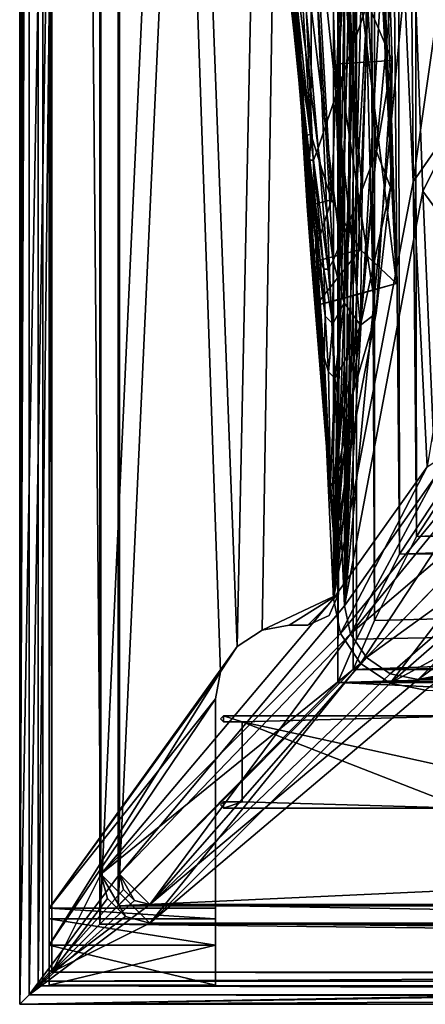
# Model space of a CAD drawing. Header units: metres. Extents: x -904 to 0, y -908 to 0.
# Tile 1 of 161: x -904 to -838, y -904 to -744. Entities that reach past the tile are written whole.
import ezdxf

# ---------------------------------------------------------------- set-up
doc = ezdxf.new("R2010")
doc.units = ezdxf.units.M

msp = doc.modelspace()

# ---------------------------------------------------------------- linework, layer by layer
at = {"layer": 'None0'}
for points in [[(-899.187134, -888.390259, 163.059692), (-899.187134, -888.390259, 168.059692), (-899.186829, -43.411888, 163.059692)], [(-899.187134, -888.390259, 168.059692), (-899.187134, -890.147583, 172.302338), (-899.186829, -43.411888, 163.059692)], [(-899.186829, -43.411888, 163.059692), (-899.187134, -890.147583, 172.302338), (-899.187134, -894.390259, 2063.059814)], [(-899.187134, -894.390259, 2063.059814), (-899.186829, -43.411888, 2063.059814), (-899.186829, -43.411888, 163.059692)], [(-899.187134, -894.390259, 2063.059814), (-871.344543, -849.975159, 2063.059814), (-899.186829, -43.411888, 2063.059814)], [(-899.186829, -43.411888, 163.059692), (-868.672241, -845.906982, 163.059692), (-899.187134, -888.390259, 163.059692)], [(-871.344543, -849.975159, 2063.059814), (-868.672241, -845.906982, 2063.059814), (-899.186829, -43.411888, 2063.059814)], [(-899.186829, -43.411888, 2063.059814), (-868.672241, -845.906982, 2063.059814), (-852.187439, -64.538887, 2063.059814)], [(-899.186829, -43.411888, 163.059692), (-852.187439, -64.538887, 163.059692), (-868.672241, -845.906982, 163.059692)], [(-868.672241, -845.906982, 2063.059814), (-864.603943, -843.234802, 2063.059814), (-852.187439, -64.538887, 2063.059814)], [(-852.187439, -64.538887, 163.059692), (-864.603943, -843.234802, 163.059692), (-868.672241, -845.906982, 163.059692)], [(-852.187439, -64.538887, 2063.059814), (-864.603943, -843.234802, 2063.059814), (-852.187439, -837.392517, 2063.059814)], [(-852.187439, -64.538887, 163.059692), (-852.187439, -837.392517, 163.059692), (-864.603943, -843.234802, 163.059692)], [(-852.187439, -64.538887, 163.059692), (-852.187012, -492.919098, 182.75032), (-852.187439, -837.392517, 163.059692)], [(-852.187439, -837.392517, 2063.059814), (-852.187439, -426.39035, 2043.010376), (-852.187439, -64.538887, 2063.059814)], [(-852.187439, -517.511047, 2042.942139), (-852.187439, -426.39035, 2043.010376), (-852.187439, -837.392517, 2063.059814)], [(-852.187012, -492.919098, 182.75032), (-852.187012, -579.403931, 185.593887), (-852.187439, -837.392517, 163.059692)], [(-852.187439, -608.534424, 2038.723633), (-852.187439, -517.511047, 2042.942139), (-852.187439, -837.392517, 2063.059814)], [(-852.187439, -837.392517, 163.059692), (-852.187012, -579.403931, 185.593887), (-852.187012, -665.582397, 192.165726)], [(-852.187439, -837.392517, 2063.059814), (-852.187439, -699.273804, 2030.363037), (-852.187439, -608.534424, 2038.723633)], [(-852.187012, -665.582397, 192.165726), (-852.187012, -751.215027, 202.428955), (-852.187439, -837.392517, 163.059692)], [(-852.187012, -665.582397, 192.165726), (-846.452698, -665.505737, 193.174164), (-852.187012, -751.215027, 202.428955)], [(-846.452698, -665.505737, 193.174164), (-843.458862, -750.669495, 203.906021), (-852.187012, -751.215027, 202.428955)], [(-843.458862, -750.669495, 203.906021), (-846.452698, -665.505737, 193.174164), (-847.480164, -741.310974, 314.942963)], [(-850.736755, -686.450134, 307.829742), (-854.469604, -699.417908, 422.375366), (-850.267334, -749.568848, 429.04068)], [(-850.267334, -749.568848, 429.04068), (-847.480164, -741.310974, 314.942963), (-850.736755, -686.450134, 307.829742)], [(-845.485657, -696.913086, 2029.44397), (-842.769592, -786.917053, 2016.618042), (-851.168579, -719.782349, 1933.936523)], [(-842.769592, -786.917053, 2016.618042), (-846.742188, -697.352966, 2029.616455), (-846.951599, -697.426819, 2029.645142)], [(-846.742188, -697.352966, 2029.616455), (-842.769592, -786.917053, 2016.618042), (-846.323303, -697.2052, 2029.559082)], [(-842.769592, -786.917053, 2016.618042), (-845.485657, -696.913086, 2029.44397), (-846.323303, -697.2052, 2029.559082)], [(-852.187439, -699.273804, 2030.363037), (-852.1875, -789.54187, 2017.877441), (-848.836487, -698.091736, 2029.903564)], [(-852.1875, -789.54187, 2017.877441), (-846.577332, -787.978271, 2017.127197), (-848.836487, -698.091736, 2029.903564)], [(-848.836487, -698.091736, 2029.903564), (-846.577332, -787.978271, 2017.127197), (-847.161011, -697.500732, 2029.67395)], [(-847.161011, -697.500732, 2029.67395), (-842.769592, -786.917053, 2016.618042), (-846.951599, -697.426819, 2029.645142)], [(-846.577332, -787.978271, 2017.127197), (-842.769592, -786.917053, 2016.618042), (-847.161011, -697.500732, 2029.67395)], [(-854.469604, -699.417908, 422.375366), (-857.440613, -709.896545, 537.294556), (-852.567932, -756.237244, 543.376953)], [(-854.469604, -699.417908, 422.375366), (-852.567932, -756.237244, 543.376953), (-850.267334, -749.568848, 429.04068)], [(-852.1875, -789.54187, 2017.877441), (-852.187439, -699.273804, 2030.363037), (-852.187439, -837.392517, 2063.059814)], [(-859.311035, -743.704956, 1485.734863), (-858.668884, -753.159241, 1363.062988), (-862.478027, -705.338074, 1362.329956)], [(-862.478027, -705.338074, 1362.329956), (-858.668884, -753.159241, 1363.062988), (-862.06897, -716.412842, 1238.671387)], [(-857.440613, -709.896545, 537.294556), (-859.569397, -717.948303, 652.50177), (-854.330627, -761.355713, 657.897217)], [(-857.440613, -709.896545, 537.294556), (-854.330627, -761.355713, 657.897217), (-852.567932, -756.237244, 543.376953)], [(-856.54364, -717.796143, 1825.184814), (-856.670837, -762.674988, 1775.101929), (-859.840271, -711.796265, 1716.494751)], [(-856.670837, -762.674988, 1775.101929), (-858.711182, -749.526428, 1694.969727), (-859.840271, -711.796265, 1716.494751)], [(-859.840271, -711.796265, 1716.494751), (-858.711182, -749.526428, 1694.969727), (-859.283569, -741.248535, 1651.453003)], [(-858.668884, -753.159241, 1363.062988), (-857.973938, -760.256714, 1240.057617), (-862.06897, -716.412842, 1238.671387)], [(-862.06897, -716.412842, 1238.671387), (-857.973938, -760.256714, 1240.057617), (-861.660828, -723.695862, 1114.633179)], [(-859.569397, -717.948303, 652.50177), (-860.80365, -723.612183, 767.916626), (-855.522156, -764.949341, 772.549988)], [(-859.569397, -717.948303, 652.50177), (-855.522156, -764.949341, 772.549988), (-854.330627, -761.355713, 657.897217)], [(-853.327698, -773.302856, 1855.601929), (-856.670837, -762.674988, 1775.101929), (-856.54364, -717.796143, 1825.184814)], [(-851.168579, -719.782349, 1933.936523), (-853.327698, -773.302856, 1855.601929), (-856.54364, -717.796143, 1825.184814)], [(-851.168579, -719.782349, 1933.936523), (-848.675537, -781.400574, 1936.376221), (-853.327698, -773.302856, 1855.601929)], [(-842.769592, -786.917053, 2016.618042), (-848.675537, -781.400574, 1936.376221), (-851.168579, -719.782349, 1933.936523)], [(-861.629089, -726.708252, 999.077698), (-861.660828, -723.695862, 1114.633179), (-857.279541, -764.932739, 1116.809937)], [(-861.660828, -723.695862, 1114.633179), (-857.973938, -760.256714, 1240.057617), (-857.279541, -764.932739, 1116.809937)], [(-860.80365, -723.612183, 767.916626), (-861.359863, -726.663757, 883.469299), (-856.280701, -766.874756, 887.290833)], [(-860.80365, -723.612183, 767.916626), (-856.280701, -766.874756, 887.290833), (-855.522156, -764.949341, 772.549988)], [(-856.855957, -766.879822, 1002.067261), (-861.359863, -726.663757, 883.469299), (-861.629089, -726.708252, 999.077698)], [(-861.629089, -726.708252, 999.077698), (-857.279541, -764.932739, 1116.809937), (-856.855957, -766.879822, 1002.067261)], [(-856.280701, -766.874756, 887.290833), (-861.359863, -726.663757, 883.469299), (-856.855957, -766.879822, 1002.067261)], [(-857.509888, -767.155884, 1485.904663), (-859.473572, -732.328369, 1608.060059), (-856.168152, -784.883972, 1608.060059)], [(-859.473572, -732.328369, 1608.060059), (-857.509888, -767.155884, 1485.904663), (-859.311035, -743.704956, 1485.734863)], [(-859.283569, -741.248535, 1651.453003), (-855.985901, -789.338379, 1651.484009), (-859.473572, -732.328369, 1608.060059)], [(-855.985901, -789.338379, 1651.484009), (-856.168152, -784.883972, 1608.060059), (-859.473572, -732.328369, 1608.060059)], [(-858.711182, -749.526428, 1694.969727), (-855.612488, -793.471558, 1694.969727), (-859.283569, -741.248535, 1651.453003)], [(-855.612488, -793.471558, 1694.969727), (-855.985901, -789.338379, 1651.484009), (-859.283569, -741.248535, 1651.453003)], [(-848.362366, -771.654907, 432.476105), (-847.480164, -741.310974, 314.942963), (-850.267334, -749.568848, 429.04068)], [(-846.015686, -765.472412, 318.623901), (-847.480164, -741.310974, 314.942963), (-848.362366, -771.654907, 432.476105)], [(-846.015686, -765.472412, 318.623901), (-843.458862, -750.669495, 203.906021), (-847.480164, -741.310974, 314.942963)], [(-857.509888, -767.155884, 1485.904663), (-858.668884, -753.159241, 1363.062988), (-859.311035, -743.704956, 1485.734863)], [(-855.612488, -793.471558, 1694.969727), (-858.711182, -749.526428, 1694.969727), (-858.008728, -763.030151, 1775.048584)], [(-856.670837, -762.674988, 1775.101929), (-858.008728, -763.030151, 1775.048584), (-858.711182, -749.526428, 1694.969727)], [(-850.267334, -749.568848, 429.04068), (-852.567932, -756.237244, 543.376953), (-850.344116, -776.645203, 546.507202)], [(-850.344116, -776.645203, 546.507202), (-848.362366, -771.654907, 432.476105), (-850.267334, -749.568848, 429.04068)], [(-852.187012, -835.644653, 216.247925), (-852.187012, -751.215027, 202.428955), (-852.189819, -832.364929, 215.641144)], [(-852.187012, -751.215027, 202.428955), (-849.97699, -811.952026, 212.39061), (-852.189819, -832.364929, 215.641144)], [(-852.187012, -751.215027, 202.428955), (-852.187012, -835.644653, 216.247925), (-852.187439, -837.392517, 163.059692)], [(-852.187012, -751.215027, 202.428955), (-843.458862, -750.669495, 203.906021), (-846.045898, -791.713867, 209.69191)], [(-846.045898, -791.713867, 209.69191), (-849.97699, -811.952026, 212.39061), (-852.187012, -751.215027, 202.428955)], [(-843.458862, -750.669495, 203.906021), (-843.750916, -771.243103, 206.87674), (-846.045898, -791.713867, 209.69191)], [(-843.750916, -771.243103, 206.87674), (-843.458862, -750.669495, 203.906021), (-846.015686, -765.472412, 318.623901)], [(-857.509888, -767.155884, 1485.904663), (-856.752625, -774.258301, 1363.489258), (-858.668884, -753.159241, 1363.062988)], [(-856.752625, -774.258301, 1363.489258), (-857.973938, -760.256714, 1240.057617), (-858.668884, -753.159241, 1363.062988)], [(-852.567932, -756.237244, 543.376953), (-854.330627, -761.355713, 657.897217), (-851.922485, -780.473083, 660.676331)], [(-852.567932, -756.237244, 543.376953), (-851.922485, -780.473083, 660.676331), (-850.344116, -776.645203, 546.507202)], [(-857.279541, -764.932739, 1116.809937), (-857.973938, -760.256714, 1240.057617), (-855.95575, -779.593201, 1240.82373)], [(-857.973938, -760.256714, 1240.057617), (-856.752625, -774.258301, 1363.489258), (-855.95575, -779.593201, 1240.82373)], [(-854.330627, -761.355713, 657.897217), (-855.522156, -764.949341, 772.549988), (-853.072449, -783.15741, 774.944824)], [(-854.330627, -761.355713, 657.897217), (-853.072449, -783.15741, 774.944824), (-851.922485, -780.473083, 660.676331)], [(-857.303284, -774.361389, 1855.463623), (-858.008728, -763.030151, 1775.048584), (-856.670837, -762.674988, 1775.101929)], [(-853.327698, -773.302856, 1855.601929), (-857.303284, -774.361389, 1855.463623), (-856.670837, -762.674988, 1775.101929)], [(-857.303284, -774.361389, 1855.463623), (-852.187439, -837.392517, 1852.255127), (-858.008728, -763.030151, 1775.048584)], [(-852.187439, -837.392517, 1852.255127), (-852.187439, -837.392517, 1773.612427), (-858.008728, -763.030151, 1775.048584)], [(-858.008728, -763.030151, 1775.048584), (-852.187439, -837.392517, 1773.612427), (-855.612488, -793.471558, 1694.969727)], [(-857.279541, -764.932739, 1116.809937), (-855.159363, -783.112061, 1117.97644), (-856.855957, -766.879822, 1002.067261)], [(-855.159363, -783.112061, 1117.97644), (-857.279541, -764.932739, 1116.809937), (-855.95575, -779.593201, 1240.82373)], [(-855.522156, -764.949341, 772.549988), (-856.280701, -766.874756, 887.290833), (-853.897644, -784.590454, 889.279358)], [(-855.522156, -764.949341, 772.549988), (-853.897644, -784.590454, 889.279358), (-853.072449, -783.15741, 774.944824)], [(-848.616516, -793.705933, 435.824219), (-843.750916, -771.243103, 206.87674), (-846.015686, -765.472412, 318.623901)], [(-848.616516, -793.705933, 435.824219), (-846.015686, -765.472412, 318.623901), (-848.362366, -771.654907, 432.476105)], [(-856.752625, -774.258301, 1363.489258), (-857.509888, -767.155884, 1485.904663), (-855.150208, -795.341553, 1363.897339)], [(-855.150208, -795.341553, 1363.897339), (-857.509888, -767.155884, 1485.904663), (-856.168152, -784.883972, 1608.060059)], [(-854.585388, -784.583313, 1003.640564), (-856.280701, -766.874756, 887.290833), (-856.855957, -766.879822, 1002.067261)], [(-856.855957, -766.879822, 1002.067261), (-855.159363, -783.112061, 1117.97644), (-854.585388, -784.583313, 1003.640564)], [(-853.897644, -784.590454, 889.279358), (-856.280701, -766.874756, 887.290833), (-854.585388, -784.583313, 1003.640564)], [(-848.616516, -793.705933, 435.824219), (-848.362366, -771.654907, 432.476105), (-850.344116, -776.645203, 546.507202)], [(-846.045898, -791.713867, 209.69191), (-843.750916, -771.243103, 206.87674), (-848.616516, -793.705933, 435.824219)], [(-856.595398, -783.511902, 1936.155762), (-857.303284, -774.361389, 1855.463623), (-853.327698, -773.302856, 1855.601929)], [(-848.675537, -781.400574, 1936.376221), (-856.595398, -783.511902, 1936.155762), (-853.327698, -773.302856, 1855.601929)], [(-856.595398, -783.511902, 1936.155762), (-852.187439, -837.392517, 1930.897827), (-857.303284, -774.361389, 1855.463623)], [(-852.187439, -837.392517, 1930.897827), (-852.187439, -837.392517, 1852.255127), (-857.303284, -774.361389, 1855.463623)], [(-855.95575, -779.593201, 1240.82373), (-856.752625, -774.258301, 1363.489258), (-855.150208, -795.341553, 1363.897339)], [(-850.344116, -776.645203, 546.507202), (-851.922485, -780.473083, 660.676331), (-851.293701, -790.032166, 662.052551)], [(-851.293701, -790.032166, 662.052551), (-848.616516, -793.705933, 435.824219), (-850.344116, -776.645203, 546.507202)], [(-854.366089, -792.199951, 1118.552856), (-855.95575, -779.593201, 1240.82373), (-854.494934, -798.911316, 1241.5625)], [(-854.494934, -798.911316, 1241.5625), (-855.95575, -779.593201, 1240.82373), (-855.150208, -795.341553, 1363.897339)], [(-854.366089, -792.199951, 1118.552856), (-855.159363, -783.112061, 1117.97644), (-855.95575, -779.593201, 1240.82373)], [(-851.922485, -780.473083, 660.676331), (-853.072449, -783.15741, 774.944824), (-851.293701, -790.032166, 662.052551)], [(-856.595398, -783.511902, 1936.155762), (-848.675537, -781.400574, 1936.376221), (-855.867432, -790.470276, 2017.069824)], [(-855.867432, -790.470276, 2017.069824), (-848.675537, -781.400574, 1936.376221), (-842.769592, -786.917053, 2016.618042)], [(-855.88562, -790.474915, 2017.066162), (-852.187439, -837.392517, 2009.540405), (-856.595398, -783.511902, 1936.155762)], [(-852.187439, -837.392517, 2009.540405), (-852.187439, -837.392517, 1930.897827), (-856.595398, -783.511902, 1936.155762)], [(-855.88562, -790.474915, 2017.066162), (-856.595398, -783.511902, 1936.155762), (-855.867432, -790.470276, 2017.069824)], [(-855.159363, -783.112061, 1117.97644), (-854.366089, -792.199951, 1118.552856), (-854.585388, -784.583313, 1003.640564)], [(-853.072449, -783.15741, 774.944824), (-853.897644, -784.590454, 889.279358), (-853.127136, -793.447632, 890.263489)], [(-851.293701, -790.032166, 662.052551), (-853.072449, -783.15741, 774.944824), (-853.127136, -793.447632, 890.263489)], [(-855.150208, -795.341553, 1363.897339), (-856.168152, -784.883972, 1608.060059), (-853.941528, -816.356323, 1364.263184)], [(-856.168152, -784.883972, 1608.060059), (-852.188049, -837.392517, 1608.060059), (-853.941528, -816.356323, 1364.263184)], [(-855.985901, -789.338379, 1651.484009), (-852.187439, -837.392517, 1651.514893), (-856.168152, -784.883972, 1608.060059)], [(-852.187439, -837.392517, 1651.514893), (-852.188049, -837.392517, 1608.060059), (-856.168152, -784.883972, 1608.060059)], [(-853.127136, -793.447632, 890.263489), (-853.897644, -784.590454, 889.279358), (-854.585388, -784.583313, 1003.640564)], [(-854.585388, -784.583313, 1003.640564), (-854.366089, -792.199951, 1118.552856), (-853.127136, -793.447632, 890.263489)], [(-842.769592, -786.917053, 2016.618042), (-846.577332, -787.978271, 2017.127197), (-855.867432, -790.470276, 2017.069824)], [(-846.577332, -787.978271, 2017.127197), (-852.1875, -789.54187, 2017.877441), (-855.867432, -790.470276, 2017.069824)], [(-855.612488, -793.471558, 1694.969727), (-852.187439, -837.392517, 1694.969727), (-855.985901, -789.338379, 1651.484009)], [(-852.187439, -837.392517, 1694.969727), (-852.187439, -837.392517, 1651.514893), (-855.985901, -789.338379, 1651.484009)], [(-852.1875, -789.54187, 2017.877441), (-852.187439, -837.392517, 2009.540405), (-855.867432, -790.470276, 2017.069824)], [(-851.293701, -790.032166, 662.052551), (-853.127136, -793.447632, 890.263489), (-852.768066, -802.280579, 891.214478)], [(-852.768066, -802.280579, 891.214478), (-851.220642, -799.560181, 663.385071), (-851.293701, -790.032166, 662.052551)], [(-852.187439, -837.392517, 2009.540405), (-852.1875, -789.54187, 2017.877441), (-852.187439, -837.392517, 2063.059814)], [(-851.220642, -799.560181, 663.385071), (-848.616516, -793.705933, 435.824219), (-851.293701, -790.032166, 662.052551)], [(-852.187439, -837.392517, 2009.540405), (-855.88562, -790.474915, 2017.066162), (-855.867432, -790.470276, 2017.069824)], [(-849.97699, -811.952026, 212.39061), (-846.045898, -791.713867, 209.69191), (-849.787231, -804.63092, 437.407928)], [(-849.787231, -804.63092, 437.407928), (-846.045898, -791.713867, 209.69191), (-848.616516, -793.705933, 435.824219)], [(-853.839966, -801.270386, 1119.106567), (-854.366089, -792.199951, 1118.552856), (-854.494934, -798.911316, 1241.5625)], [(-854.366089, -792.199951, 1118.552856), (-853.839966, -801.270386, 1119.106567), (-853.127136, -793.447632, 890.263489)], [(-852.187439, -837.392517, 1773.612427), (-852.187439, -837.392517, 1694.969727), (-855.612488, -793.471558, 1694.969727)], [(-853.127136, -793.447632, 890.263489), (-853.839966, -801.270386, 1119.106567), (-852.768066, -802.280579, 891.214478)], [(-849.787231, -804.63092, 437.407928), (-848.616516, -793.705933, 435.824219), (-851.69812, -809.021851, 664.666626)], [(-848.616516, -793.705933, 435.824219), (-851.220642, -799.560181, 663.385071), (-851.69812, -809.021851, 664.666626)], [(-854.494934, -798.911316, 1241.5625), (-855.150208, -795.341553, 1363.897339), (-853.941528, -816.356323, 1364.263184)], [(-853.941528, -816.356323, 1364.263184), (-853.481567, -819.304077, 1120.152222), (-854.494934, -798.911316, 1241.5625)], [(-853.481567, -819.304077, 1120.152222), (-853.839966, -801.270386, 1119.106567), (-854.494934, -798.911316, 1241.5625)], [(-851.69812, -809.021851, 664.666626), (-851.220642, -799.560181, 663.385071), (-852.768066, -802.280579, 891.214478)], [(-853.839966, -801.270386, 1119.106567), (-853.481567, -819.304077, 1120.152222), (-852.768066, -802.280579, 891.214478)], [(-852.768066, -802.280579, 891.214478), (-853.481567, -819.304077, 1120.152222), (-853.127075, -819.793579, 893.025757)], [(-853.127075, -819.793579, 893.025757), (-851.69812, -809.021851, 664.666626), (-852.768066, -802.280579, 891.214478)], [(-851.69812, -809.021851, 664.666626), (-852.534851, -818.417847, 665.930725), (-849.787231, -804.63092, 437.407928)], [(-852.534851, -818.417847, 665.930725), (-851.414246, -815.475159, 438.96994), (-849.787231, -804.63092, 437.407928)], [(-851.414246, -815.475159, 438.96994), (-849.97699, -811.952026, 212.39061), (-849.787231, -804.63092, 437.407928)], [(-852.534851, -818.417847, 665.930725), (-851.69812, -809.021851, 664.666626), (-853.127075, -819.793579, 893.025757)], [(-852.189819, -832.364929, 215.641144), (-849.97699, -811.952026, 212.39061), (-852.274536, -826.411255, 440.759949)], [(-849.97699, -811.952026, 212.39061), (-851.414246, -815.475159, 438.96994), (-852.274536, -826.411255, 440.759949)], [(-852.274536, -826.411255, 440.759949), (-851.414246, -815.475159, 438.96994), (-852.745361, -827.887207, 667.37854)], [(-851.414246, -815.475159, 438.96994), (-852.534851, -818.417847, 665.930725), (-852.745361, -827.887207, 667.37854)], [(-853.941528, -816.356323, 1364.263184), (-852.188049, -837.392517, 1608.060059), (-852.187439, -837.392517, 1364.770386)], [(-853.941528, -816.356323, 1364.263184), (-852.187439, -837.392517, 1364.770386), (-853.481567, -819.304077, 1120.152222)], [(-852.745361, -827.887207, 667.37854), (-852.534851, -818.417847, 665.930725), (-853.127075, -819.793579, 893.025757)], [(-852.187439, -837.392517, 1364.770386), (-852.187439, -837.392517, 1121.480713), (-853.481567, -819.304077, 1120.152222)], [(-853.481567, -819.304077, 1120.152222), (-852.187439, -837.392517, 1121.480713), (-853.127075, -819.793579, 893.025757)], [(-852.187439, -837.392517, 1121.480713), (-852.187439, -837.392517, 895.251587), (-853.127075, -819.793579, 893.025757)], [(-853.127075, -819.793579, 893.025757), (-852.187439, -837.392517, 895.251587), (-852.745361, -827.887207, 667.37854)], [(-852.745361, -827.887207, 667.37854), (-852.187439, -837.392517, 669.022461), (-852.274536, -826.411255, 440.759949)], [(-852.187439, -837.392517, 669.022461), (-852.187439, -837.392517, 442.793274), (-852.274536, -826.411255, 440.759949)], [(-852.274536, -826.411255, 440.759949), (-852.187439, -837.392517, 442.793274), (-852.189819, -832.364929, 215.641144)], [(-852.187439, -837.392517, 895.251587), (-852.187439, -837.392517, 669.022461), (-852.745361, -827.887207, 667.37854)], [(-852.187439, -837.392517, 442.793274), (-852.210632, -835.673767, 216.249084), (-852.189819, -832.364929, 215.641144)], [(-852.187012, -835.644653, 216.247925), (-852.189819, -832.364929, 215.641144), (-852.210632, -835.673767, 216.249084)], [(-852.187012, -835.797729, 216.276352), (-852.187012, -835.644653, 216.247925), (-852.210632, -835.673767, 216.249084)], [(-852.187012, -835.950867, 216.30481), (-852.210632, -835.673767, 216.249084), (-852.187439, -837.392517, 442.793274)], [(-852.187012, -835.950867, 216.30481), (-852.187012, -835.912537, 216.297699), (-852.210632, -835.673767, 216.249084)], [(-852.187012, -835.912537, 216.297699), (-852.187012, -835.874268, 216.290588), (-852.210632, -835.673767, 216.249084)], [(-852.210632, -835.673767, 216.249084), (-852.187012, -835.874268, 216.290588), (-852.187012, -835.797729, 216.276352)], [(-852.187439, -837.392517, 163.059692), (-852.187012, -835.644653, 216.247925), (-852.187012, -835.797729, 216.276352)], [(-852.187012, -835.797729, 216.276352), (-852.187012, -835.874268, 216.290588), (-852.187439, -837.392517, 163.059692)], [(-852.187012, -835.874268, 216.290588), (-852.187012, -835.912537, 216.297699), (-852.187439, -837.392517, 163.059692)], [(-852.187439, -837.392517, 163.059692), (-852.187012, -835.912537, 216.297699), (-852.187012, -835.950867, 216.30481)], [(-852.187439, -837.392517, 216.564117), (-852.187012, -835.950867, 216.30481), (-852.187439, -837.392517, 442.793274)], [(-852.187012, -835.950867, 216.30481), (-852.187439, -837.392517, 216.564117), (-852.187439, -837.392517, 163.059692)], [(-864.603943, -843.234802, 2063.059814), (-860.186707, -842.392395, 2063.059814), (-852.187439, -837.392517, 2063.059814)], [(-852.187439, -837.392517, 163.059692), (-860.186707, -842.392395, 163.059692), (-864.603943, -843.234802, 163.059692)], [(-852.187439, -837.392517, 2063.059814), (-860.186707, -842.392395, 2063.059814), (-857.187622, -842.392517, 2063.059814)], [(-857.187622, -842.392517, 163.059692), (-860.186707, -842.392395, 163.059692), (-852.187439, -837.392517, 163.059692)], [(-857.187622, -842.392517, 2063.059814), (-853.73175, -840.848389, 2063.05957), (-852.187439, -837.392517, 2063.059814)], [(-853.73175, -840.848389, 163.059616), (-857.187622, -842.392517, 163.059692), (-852.187439, -837.392517, 163.059692)], [(-852.187439, -837.392517, 163.059692), (-852.187439, -837.392517, 216.564117), (-853.73175, -840.848389, 163.059616)], [(-852.187439, -837.392517, 216.564117), (-852.187439, -837.392517, 442.793274), (-853.73175, -840.848389, 163.059616)], [(-853.73175, -840.848389, 163.059616), (-852.187439, -837.392517, 442.793274), (-852.187439, -837.392517, 669.022461)], [(-852.187439, -837.392517, 669.022461), (-852.187439, -837.392517, 895.251587), (-853.73175, -840.848389, 163.059616)], [(-852.187439, -837.392517, 895.251587), (-852.187439, -837.392517, 1121.480713), (-853.73175, -840.848389, 163.059616)], [(-853.73175, -840.848389, 163.059616), (-852.187439, -837.392517, 1121.480713), (-853.73175, -840.848389, 2063.05957)], [(-852.187439, -837.392517, 1121.480713), (-852.187439, -837.392517, 1364.770386), (-853.73175, -840.848389, 2063.05957)], [(-853.73175, -840.848389, 2063.05957), (-852.187439, -837.392517, 1364.770386), (-852.188049, -837.392517, 1608.060059)], [(-852.188049, -837.392517, 1608.060059), (-852.187439, -837.392517, 1651.514893), (-853.73175, -840.848389, 2063.05957)], [(-852.187439, -837.392517, 1651.514893), (-852.187439, -837.392517, 1694.969727), (-853.73175, -840.848389, 2063.05957)], [(-853.73175, -840.848389, 2063.05957), (-852.187439, -837.392517, 1694.969727), (-852.187439, -837.392517, 1773.612427)], [(-852.187439, -837.392517, 1773.612427), (-852.187439, -837.392517, 1852.255127), (-853.73175, -840.848389, 2063.05957)], [(-852.187439, -837.392517, 1852.255127), (-852.187439, -837.392517, 1930.897827), (-853.73175, -840.848389, 2063.05957)], [(-853.73175, -840.848389, 2063.05957), (-852.187439, -837.392517, 1930.897827), (-852.187439, -837.392517, 2009.540405)], [(-852.187439, -837.392517, 2009.540405), (-852.187439, -837.392517, 2063.059814), (-853.73175, -840.848389, 2063.05957)], [(-857.187622, -842.392517, 163.059692), (-853.73175, -840.848389, 163.059616), (-857.187622, -842.392517, 2063.059814)], [(-853.73175, -840.848389, 163.059616), (-853.73175, -840.848389, 2063.05957), (-857.187622, -842.392517, 2063.059814)], [(-860.186707, -842.392395, 2063.059814), (-864.603943, -843.234802, 2063.059814), (-860.186707, -842.392395, 163.059692)], [(-864.603943, -843.234802, 2063.059814), (-864.603943, -843.234802, 163.059692), (-860.186707, -842.392395, 163.059692)], [(-857.187622, -842.392517, 2063.059814), (-860.186707, -842.392395, 2063.059814), (-857.187622, -842.392517, 163.059692)], [(-860.186707, -842.392395, 2063.059814), (-860.186707, -842.392395, 163.059692), (-857.187622, -842.392517, 163.059692)], [(-864.603943, -843.234802, 2063.059814), (-868.672241, -845.906982, 2063.059814), (-864.603943, -843.234802, 163.059692)], [(-868.672241, -845.906982, 2063.059814), (-868.672241, -845.906982, 163.059692), (-864.603943, -843.234802, 163.059692)], [(-868.672241, -845.906982, 163.059692), (-871.344543, -849.975159, 163.059692), (-899.187134, -888.390259, 163.059692)], [(-868.672241, -845.906982, 2063.059814), (-871.344543, -849.975159, 2063.059814), (-868.672241, -845.906982, 163.059692)], [(-871.344543, -849.975159, 2063.059814), (-871.344543, -849.975159, 163.059692), (-868.672241, -845.906982, 163.059692)], [(-872.187134, -854.392395, 2063.059814), (-871.344543, -849.975159, 2063.059814), (-899.187134, -894.390259, 2063.059814)], [(-899.187134, -888.390259, 163.059692), (-871.344543, -849.975159, 163.059692), (-872.187134, -854.392395, 163.059692)], [(-871.344543, -849.975159, 2063.059814), (-872.187134, -854.392395, 2063.059814), (-871.344543, -849.975159, 163.059692)], [(-872.187134, -854.392395, 2063.059814), (-872.187134, -854.392395, 163.059692), (-871.344543, -849.975159, 163.059692)], [(-872.187134, -894.390259, 2063.059814), (-872.187134, -854.392395, 2063.059814), (-899.187134, -894.390259, 2063.059814)], [(-872.187134, -854.392395, 163.059692), (-872.187134, -888.390259, 163.059692), (-899.187134, -888.390259, 163.059692)], [(-872.187134, -894.390259, 2063.059814), (-872.187134, -894.390259, 174.059692), (-872.187134, -854.392395, 163.059692)], [(-872.187134, -894.390259, 174.059692), (-872.187134, -890.147583, 172.302338), (-872.187134, -854.392395, 163.059692)], [(-872.187134, -854.392395, 163.059692), (-872.187134, -890.147583, 172.302338), (-872.187134, -888.390259, 168.059692)], [(-872.187134, -888.390259, 168.059692), (-872.187134, -888.390259, 163.059692), (-872.187134, -854.392395, 163.059692)], [(-872.187134, -854.392395, 163.059692), (-872.187134, -854.392395, 2063.059814), (-872.187134, -894.390259, 2063.059814)], [(-899.187134, -890.147583, 172.302338), (-899.187134, -888.390259, 168.059692), (-872.187134, -890.147583, 172.302338)], [(-899.187134, -888.390259, 168.059692), (-872.187134, -888.390259, 168.059692), (-872.187134, -890.147583, 172.302338)], [(-899.187134, -888.390259, 163.059692), (-872.187134, -888.390259, 163.059692), (-899.187134, -888.390259, 168.059692)], [(-872.187134, -888.390259, 163.059692), (-872.187134, -888.390259, 168.059692), (-899.187134, -888.390259, 168.059692)], [(-899.187134, -894.390259, 174.059692), (-899.187134, -890.147583, 172.302338), (-872.187134, -894.390259, 174.059692)], [(-899.187134, -890.147583, 172.302338), (-872.187134, -890.147583, 172.302338), (-872.187134, -894.390259, 174.059692)], [(-899.187134, -890.147583, 172.302338), (-899.187134, -894.390259, 174.059692), (-899.187134, -894.390259, 2063.059814)], [(-899.187134, -900.890259, 2063.059814), (-872.187134, -900.890259, 2063.059814), (-899.187134, -894.390259, 2063.059814)], [(-872.187134, -900.890259, 2063.059814), (-872.187134, -894.390259, 2063.059814), (-899.187134, -894.390259, 2063.059814)], [(-899.187134, -900.890259, 174.059692), (-899.187134, -900.890259, 2063.059814), (-899.187134, -894.390259, 174.059692)], [(-899.187134, -900.890259, 2063.059814), (-899.187134, -894.390259, 2063.059814), (-899.187134, -894.390259, 174.059692)], [(-899.187134, -894.390259, 174.059692), (-872.187134, -894.390259, 174.059692), (-899.187134, -900.890259, 174.059692)], [(-872.187134, -894.390259, 174.059692), (-872.187134, -900.890259, 174.059692), (-899.187134, -900.890259, 174.059692)], [(-872.187134, -900.890259, 2063.059814), (-872.187134, -900.890259, 174.059692), (-872.187134, -894.390259, 2063.059814)], [(-872.187134, -900.890259, 174.059692), (-872.187134, -894.390259, 174.059692), (-872.187134, -894.390259, 2063.059814)], [(-899.187134, -900.890259, 2063.059814), (-899.187134, -900.890259, 174.059692), (-872.187134, -900.890259, 2063.059814)], [(-899.187134, -900.890259, 174.059692), (-872.187134, -900.890259, 174.059692), (-872.187134, -900.890259, 2063.059814)]]:
    msp.add_3dface(points, dxfattribs=at)
at = {"layer": 'None01234'}
for points in [[(-870.87207, -857.124084, 2063.059814), (-871.358459, -857.629944, 2063.059814), (-870.85437, -858.123779, 2063.059814)], [(-871.358459, -857.629944, 2063.059814), (-870.87207, -857.124084, 2063.059814), (-871.358459, -857.629944, 164.346085)], [(-870.87207, -857.124084, 2063.059814), (-870.87207, -857.124084, 164.346085), (-871.358459, -857.629944, 164.346085)], [(-870.87207, -857.124084, 164.346085), (-870.85437, -858.123779, 164.346085), (-871.358459, -857.629944, 164.346085)], [(-830.897888, -857.11731, 2063.059814), (-870.87207, -857.124084, 2063.059814), (-867.860718, -858.123779, 2063.059814)], [(-830.897888, -857.11731, 2063.059814), (-830.897888, -857.11731, 164.346085), (-870.87207, -857.124084, 2063.059814)], [(-830.897888, -857.11731, 164.346085), (-870.87207, -857.124084, 164.346085), (-870.87207, -857.124084, 2063.059814)], [(-830.897888, -857.11731, 164.346085), (-867.860718, -858.123779, 164.346085), (-870.87207, -857.124084, 164.346085)], [(-870.87207, -857.124084, 2063.059814), (-870.85437, -858.123779, 2063.059814), (-867.860718, -858.123779, 2063.059814)], [(-867.860718, -858.123779, 164.346085), (-870.85437, -858.123779, 164.346085), (-870.87207, -857.124084, 164.346085)], [(-830.897888, -857.11731, 2063.059814), (-867.860718, -858.123779, 2063.059814), (-826.860718, -867.123779, 2063.059814)], [(-867.860718, -858.123779, 164.346085), (-830.897888, -857.11731, 164.346085), (-826.860718, -867.123779, 164.346085)], [(-870.85437, -858.123779, 2063.059814), (-871.358459, -857.629944, 2063.059814), (-870.85437, -858.123779, 164.346085)], [(-871.358459, -857.629944, 2063.059814), (-871.358459, -857.629944, 164.346085), (-870.85437, -858.123779, 164.346085)], [(-870.85437, -858.123779, 164.346085), (-867.860718, -858.123779, 164.346085), (-870.85437, -858.123779, 2063.059814)], [(-867.860718, -858.123779, 164.346085), (-867.860718, -858.123779, 2063.059814), (-870.85437, -858.123779, 2063.059814)], [(-826.860718, -867.123779, 2063.059814), (-867.860718, -858.123779, 2063.059814), (-831.860718, -872.123779, 2063.059814)], [(-867.860718, -858.123779, 2063.059814), (-867.860718, -871.123779, 2063.059814), (-831.860718, -872.123779, 2063.059814)], [(-867.860718, -871.123779, 2063.059814), (-867.860718, -858.123779, 2063.059814), (-867.860718, -871.123779, 164.346085)], [(-867.860718, -858.123779, 2063.059814), (-867.860718, -858.123779, 164.346085), (-867.860718, -871.123779, 164.346085)], [(-867.860718, -871.123779, 164.346085), (-867.860718, -858.123779, 164.346085), (-831.860718, -872.123779, 164.346085)], [(-831.860718, -872.123779, 164.346085), (-867.860718, -858.123779, 164.346085), (-826.860718, -867.123779, 164.346085)], [(-870.85437, -872.123779, 2063.059814), (-870.865967, -871.123779, 2063.059814), (-871.358459, -871.627686, 2063.059814)], [(-870.865967, -871.123779, 164.346085), (-871.358459, -871.627686, 164.346085), (-870.865967, -871.123779, 2063.059814)], [(-871.358459, -871.627686, 164.346085), (-871.358459, -871.627686, 2063.059814), (-870.865967, -871.123779, 2063.059814)], [(-871.358459, -871.627686, 164.346085), (-870.865967, -871.123779, 164.346085), (-870.85437, -872.123779, 164.346085)], [(-871.358459, -871.627686, 164.346085), (-870.85437, -872.123779, 164.346085), (-871.358459, -871.627686, 2063.059814)], [(-870.85437, -872.123779, 164.346085), (-870.85437, -872.123779, 2063.059814), (-871.358459, -871.627686, 2063.059814)], [(-867.860718, -871.123779, 2063.059814), (-870.865967, -871.123779, 2063.059814), (-870.85437, -872.123779, 2063.059814)], [(-870.865967, -871.123779, 164.346085), (-870.865967, -871.123779, 2063.059814), (-867.860718, -871.123779, 164.346085)], [(-870.865967, -871.123779, 2063.059814), (-867.860718, -871.123779, 2063.059814), (-867.860718, -871.123779, 164.346085)], [(-870.865967, -871.123779, 164.346085), (-867.860718, -871.123779, 164.346085), (-870.85437, -872.123779, 164.346085)], [(-831.860718, -872.123779, 2063.059814), (-867.860718, -871.123779, 2063.059814), (-870.85437, -872.123779, 2063.059814)], [(-870.85437, -872.123779, 164.346085), (-867.860718, -871.123779, 164.346085), (-831.860718, -872.123779, 164.346085)], [(-831.860718, -872.123779, 2063.059814), (-870.85437, -872.123779, 2063.059814), (-831.860718, -872.123779, 164.346085)], [(-870.85437, -872.123779, 2063.059814), (-870.85437, -872.123779, 164.346085), (-831.860718, -872.123779, 164.346085)]]:
    msp.add_3dface(points, dxfattribs=at)
at = {"layer": 'None012346'}
for points in [[(-904.0047, 0), (-904.0047, -904.007874), (-902.477478, -1.527202, 175)], [(-900.269531, -3.735142), (-904.0047, -904.007874), (-904.0047, 0)], [(-904.0047, -904.007874), (-902.477478, -902.480652, 175), (-902.477478, -1.527202, 175)], [(-902.477478, -1.527202, 175), (-902.477478, -902.480652, 175), (-887.808289, -21.156561, 175)], [(-900.269531, -3.735142), (-900.269531, -900.272766), (-904.0047, -904.007874)], [(-900.269531, -900.272766), (-900.269531, -3.735142), (-898.768494, -898.771729, 172)], [(-900.269531, -3.735142), (-898.768494, -5.236164, 172), (-898.768494, -898.771729, 172)], [(-890.808289, -21.156561, 172), (-890.808289, -882.851196, 172), (-898.768494, -5.236164, 172)], [(-898.768494, -5.236164, 172), (-890.808289, -882.851196, 172), (-898.768494, -898.771729, 172)], [(-887.808289, -21.156561, 175), (-902.477478, -902.480652, 175), (-887.808289, -882.851196, 175)], [(-852.997375, -65.933052, 160.059708), (-852.997375, -838.075195, 160.059708), (-890.808289, -21.156561, 160.059708)], [(-890.808289, -21.156561, 160.059708), (-852.997375, -838.075195, 160.059708), (-890.808289, -882.851196, 160.059708)], [(-890.808289, -21.156561, 172), (-890.808289, -21.156561, 160.059708), (-890.808289, -882.851196, 172)], [(-890.808289, -21.156561, 160.059708), (-890.808289, -882.851196, 160.059708), (-890.808289, -882.851196, 172)], [(-887.808289, -882.851196, 175), (-887.808289, -882.851196, 163.059708), (-887.808289, -21.156561, 175)], [(-887.808289, -882.851196, 163.059708), (-887.808289, -21.156561, 163.059708), (-887.808289, -21.156561, 175)], [(-887.808289, -882.851196, 163.059708), (-851.22168, -839.286743, 163.059708), (-887.808289, -21.156561, 163.059708)], [(-851.22168, -839.286743, 163.059708), (-851.196777, -65.135635, 163.059708), (-887.808289, -21.156561, 163.059708)], [(-851.22168, -839.286743, 163.059708), (-846.512939, -353.388275, 140.423981), (-851.196777, -65.135635, 163.059708)], [(-852.997375, -65.933052, 160.059708), (-847.676453, -538.515747, 135.774841), (-852.997375, -838.075195, 160.059708)], [(-845.179443, -539.460754, 138.415405), (-846.512939, -353.388275, 140.423981), (-851.22168, -839.286743, 163.059708)], [(-847.676453, -538.515747, 135.774841), (-846.663086, -584.9151, 135.202789), (-852.997375, -838.075195, 160.059708)], [(-844.272278, -585.967468, 137.997681), (-845.179443, -539.460754, 138.415405), (-851.22168, -839.286743, 163.059708)], [(-852.997375, -838.075195, 160.059708), (-846.663086, -584.9151, 135.202789), (-845.398865, -631.308167, 134.633224)], [(-843.14624, -632.465576, 137.603333), (-844.272278, -585.967468, 137.997681), (-851.22168, -839.286743, 163.059708)], [(-852.997375, -838.075195, 160.059708), (-845.398865, -631.308167, 134.633224), (-843.882751, -677.687317, 134.064804)], [(-841.804932, -678.953003, 137.2267), (-843.14624, -632.465576, 137.603333), (-851.22168, -839.286743, 163.059708)], [(-842.111816, -724.045715, 133.496368), (-852.997375, -838.075195, 160.059708), (-843.882751, -677.687317, 134.064804)], [(-851.22168, -839.286743, 163.059708), (-840.24469, -725.428101, 136.861465), (-841.804932, -678.953003, 137.2267)], [(-825.827087, -746.890198, 108.924286), (-829.558289, -705.071228, 110.019356), (-840.24469, -725.428101, 136.861465)], [(-840.083008, -770.377747, 132.927322), (-842.111816, -724.045715, 133.496368), (-831.226318, -708.327942, 106.933044)], [(-827.168579, -751.790588, 105.794937), (-840.083008, -770.377747, 132.927322), (-831.226318, -708.327942, 106.933044)], [(-852.997375, -838.075195, 160.059708), (-842.111816, -724.045715, 133.496368), (-840.083008, -770.377747, 132.927322)], [(-838.460999, -771.888733, 136.501175), (-840.24469, -725.428101, 136.861465), (-851.22168, -839.286743, 163.059708)], [(-838.460999, -771.888733, 136.501175), (-825.827087, -746.890198, 108.924286), (-840.24469, -725.428101, 136.861465)], [(-820.821167, -796.13562, 107.63475), (-825.827087, -746.890198, 108.924286), (-838.460999, -771.888733, 136.501175)], [(-837.795349, -816.680847, 132.357834), (-840.083008, -770.377747, 132.927322), (-827.168579, -751.790588, 105.794937)], [(-837.795349, -816.680847, 132.357834), (-852.997375, -838.075195, 160.059708), (-840.083008, -770.377747, 132.927322)], [(-836.45575, -818.327637, 136.139038), (-838.460999, -771.888733, 136.501175), (-851.22168, -839.286743, 163.059708)], [(-836.45575, -818.327637, 136.139038), (-820.821167, -796.13562, 107.63475), (-838.460999, -771.888733, 136.501175)], [(-837.795349, -816.680847, 132.357834), (-819.842468, -804.894165, 104.404373), (-851.861267, -843.786926, 160.059708)], [(-851.861267, -843.786926, 160.059708), (-819.842468, -804.894165, 104.404373), (-848.625854, -848.629028, 160.059708)], [(-813.107849, -812.158813, 107.215164), (-818.329468, -804.796692, 107.407951), (-850.268555, -843.842407, 163.059708)], [(-850.268555, -843.842407, 163.059708), (-818.329468, -804.796692, 107.407951), (-836.45575, -818.327637, 136.139038)], [(-819.842468, -804.894165, 104.404373), (-814.074097, -813.05603, 104.190643), (-848.625854, -848.629028, 160.059708)], [(-847.645447, -847.692322, 163.059708), (-813.107849, -812.158813, 107.215164), (-850.268555, -843.842407, 163.059708)], [(-805.769348, -817.40863, 107.077698), (-813.107849, -812.158813, 107.215164), (-847.645447, -847.692322, 163.059708)], [(-848.625854, -848.629028, 160.059708), (-814.074097, -813.05603, 104.190643), (-843.783691, -851.864441, 160.059708)], [(-814.074097, -813.05603, 104.190643), (-805.933838, -818.856873, 104.038742), (-843.783691, -851.864441, 160.059708)], [(-852.997375, -838.075195, 160.059708), (-837.795349, -816.680847, 132.357834), (-851.861267, -843.786926, 160.059708)], [(-836.45575, -818.327637, 136.139038), (-851.22168, -839.286743, 163.059708), (-850.268555, -843.842407, 163.059708)], [(-843.784302, -850.29895, 163.059708), (-805.769348, -817.40863, 107.077698), (-847.645447, -847.692322, 163.059708)], [(-805.769348, -817.40863, 107.077698), (-843.784302, -850.29895, 163.059708), (-839.225647, -851.240662, 163.059708)], [(-843.783691, -851.864441, 160.059708), (-805.933838, -818.856873, 104.038742), (-817.203064, -837.322876, 132.012711)], [(-797.112854, -819.933044, 107.011589), (-805.769348, -817.40863, 107.077698), (-839.225647, -851.240662, 163.059708)], [(-797.112854, -819.933044, 107.011589), (-839.225647, -851.240662, 163.059708), (-772.118042, -837.899902, 135.21701)], [(-852.997375, -838.075195, 160.059708), (-851.861267, -843.786926, 160.059708), (-890.808289, -882.851196, 160.059708)], [(-817.203064, -837.322876, 132.012711), (-838.072021, -853.000549, 160.059708), (-843.783691, -851.864441, 160.059708)], [(-839.225647, -851.240662, 163.059708), (-725.72229, -839.710693, 134.989182), (-772.118042, -837.899902, 135.21701)], [(-850.268555, -843.842407, 163.059708), (-851.22168, -839.286743, 163.059708), (-887.808289, -882.851196, 163.059708)], [(-725.72229, -839.710693, 134.989182), (-839.225647, -851.240662, 163.059708), (-679.307983, -841.253174, 134.78183)], [(-839.225647, -851.240662, 163.059708), (-632.877747, -842.529297, 134.601761), (-679.307983, -841.253174, 134.78183)], [(-839.225647, -851.240662, 163.059708), (-586.435425, -843.540283, 134.456573), (-632.877747, -842.529297, 134.601761)], [(-890.808289, -882.851196, 160.059708), (-851.861267, -843.786926, 160.059708), (-848.625854, -848.629028, 160.059708)], [(-882.848145, -887.811401, 163.059708), (-850.268555, -843.842407, 163.059708), (-887.808289, -882.851196, 163.059708)], [(-847.645447, -847.692322, 163.059708), (-850.268555, -843.842407, 163.059708), (-882.848145, -887.811401, 163.059708)], [(-539.984131, -844.280945, 134.349228), (-586.435425, -843.540283, 134.456573), (-839.225647, -851.240662, 163.059708)], [(-65.361061, -851.239258, 163.059708), (-539.984131, -844.280945, 134.349228), (-839.225647, -851.240662, 163.059708)], [(-843.784302, -850.29895, 163.059708), (-847.645447, -847.692322, 163.059708), (-882.848145, -887.811401, 163.059708)], [(-890.808289, -882.851196, 160.059708), (-848.625854, -848.629028, 160.059708), (-882.848145, -890.811401, 160.059708)], [(-882.848145, -890.811401, 160.059708), (-848.625854, -848.629028, 160.059708), (-843.783691, -851.864441, 160.059708)], [(-843.784302, -850.29895, 163.059708), (-882.848145, -887.811401, 163.059708), (-839.225647, -851.240662, 163.059708)], [(-882.848145, -887.811401, 163.059708), (-21.156563, -887.811523, 163.059708), (-839.225647, -851.240662, 163.059708)], [(-843.783691, -851.864441, 160.059708), (-838.072021, -853.000549, 160.059708), (-882.848145, -890.811401, 160.059708)], [(-839.225647, -851.240662, 163.059708), (-21.156563, -887.811523, 163.059708), (-65.361061, -851.239258, 163.059708)], [(-882.848145, -890.811401, 160.059708), (-838.072021, -853.000549, 160.059708), (-21.156563, -890.811523, 160.059708)], [(-902.477478, -902.480652, 175), (-887.143799, -885.331299, 175), (-887.808289, -882.851196, 175)], [(-890.808289, -882.851196, 172), (-889.741882, -886.831299, 172), (-898.768494, -898.771729, 172)], [(-886.828247, -889.744934, 160.059708), (-890.808289, -882.851196, 160.059708), (-882.848145, -890.811401, 160.059708)], [(-886.828247, -889.744934, 160.059708), (-889.741882, -886.831299, 160.059708), (-890.808289, -882.851196, 160.059708)], [(-890.808289, -882.851196, 172), (-890.808289, -882.851196, 160.059708), (-889.741882, -886.831299, 172)], [(-890.808289, -882.851196, 160.059708), (-889.741882, -886.831299, 160.059708), (-889.741882, -886.831299, 172)], [(-887.808289, -882.851196, 163.059708), (-887.808289, -882.851196, 175), (-887.143799, -885.331299, 163.059708)], [(-887.808289, -882.851196, 175), (-887.143799, -885.331299, 175), (-887.143799, -885.331299, 163.059708)], [(-887.143799, -885.331299, 163.059708), (-885.328247, -887.146851, 163.059708), (-887.808289, -882.851196, 163.059708)], [(-885.328247, -887.146851, 163.059708), (-882.848145, -887.811401, 163.059708), (-887.808289, -882.851196, 163.059708)], [(-902.477478, -902.480652, 175), (-885.328247, -887.146851, 175), (-887.143799, -885.331299, 175)], [(-887.143799, -885.331299, 163.059708), (-887.143799, -885.331299, 175), (-885.328247, -887.146851, 175)], [(-885.328247, -887.146851, 175), (-885.328247, -887.146851, 163.059708), (-887.143799, -885.331299, 163.059708)], [(-882.848145, -887.811401, 175), (-885.328247, -887.146851, 175), (-902.477478, -902.480652, 175)], [(-898.768494, -898.771729, 172), (-889.741882, -886.831299, 172), (-886.828247, -889.744934, 172)], [(-889.741882, -886.831299, 172), (-889.741882, -886.831299, 160.059708), (-886.828247, -889.744934, 172)], [(-889.741882, -886.831299, 160.059708), (-886.828247, -889.744934, 160.059708), (-886.828247, -889.744934, 172)], [(-882.848145, -887.811401, 175), (-882.848145, -887.811401, 163.059708), (-885.328247, -887.146851, 175)], [(-882.848145, -887.811401, 163.059708), (-885.328247, -887.146851, 163.059708), (-885.328247, -887.146851, 175)], [(-1.527202, -902.480652, 175), (-882.848145, -887.811401, 175), (-902.477478, -902.480652, 175)], [(-882.848145, -887.811401, 175), (-21.156563, -887.811523, 175), (-882.848145, -887.811401, 163.059708)], [(-21.156563, -887.811523, 175), (-21.156563, -887.811523, 163.059708), (-882.848145, -887.811401, 163.059708)], [(-21.156563, -887.811523, 175), (-882.848145, -887.811401, 175), (-1.527202, -902.480652, 175)], [(-886.828247, -889.744934, 172), (-882.848145, -890.811401, 172), (-898.768494, -898.771729, 172)], [(-898.768494, -898.771729, 172), (-882.848145, -890.811401, 172), (-5.236164, -898.771729, 172)], [(-886.828247, -889.744934, 172), (-886.828247, -889.744934, 160.059708), (-882.848145, -890.811401, 172)], [(-886.828247, -889.744934, 160.059708), (-882.848145, -890.811401, 160.059708), (-882.848145, -890.811401, 172)], [(-882.848145, -890.811401, 172), (-21.156563, -890.811523, 172), (-5.236164, -898.771729, 172)], [(-882.848145, -890.811401, 160.059708), (-21.156563, -890.811523, 160.059708), (-882.848145, -890.811401, 172)], [(-21.156563, -890.811523, 160.059708), (-21.156563, -890.811523, 172), (-882.848145, -890.811401, 172)], [(-900.269531, -900.272766), (-898.768494, -898.771729, 172), (-667.002319, -899.13855, 129.962463)], [(-667.002319, -899.13855, 129.962463), (-898.768494, -898.771729, 172), (-5.236164, -898.771729, 172)], [(-900.269531, -900.272766), (-667.002319, -900.272766), (-904.0047, -904.007874)], [(-904.0047, -904.007874), (-667.002319, -900.272766), (-667.002319, -904.007874)], [(-667.002319, -900.272766), (-900.269531, -900.272766), (-667.002319, -899.13855, 129.962463)], [(-904.0047, -904.007874), (-667.002319, -902.873413, 129.995056), (-902.477478, -902.480652, 175)], [(-904.0047, -904.007874), (-667.002319, -904.007874), (-667.002319, -902.873413, 129.995056)], [(-667.002319, -902.873413, 129.995056), (-237.002335, -902.873413, 129.995056), (-902.477478, -902.480652, 175)], [(-902.477478, -902.480652, 175), (-237.002335, -902.873413, 129.995056), (-1.527202, -902.480652, 175)]]:
    msp.add_3dface(points, dxfattribs=at)
at = {"layer": 'None012347'}
for points in [[(-904.002319, -0.003942, 2051), (-888.002319, -16.003942, 2051), (-904.002319, -904.003967, 2051)], [(-901.002319, -3.003942, 2111.02002), (-904.002319, -0.003942, 2111.02002), (-904.002319, -904.003967, 2111.02002)], [(-904.002319, -904.003967, 2051), (-904.002319, -904.003967, 2111.02002), (-904.002319, -0.003942, 2051)], [(-904.002319, -904.003967, 2111.02002), (-904.002319, -0.003942, 2111.02002), (-904.002319, -0.003942, 2051)], [(-901.002319, -901.003967, 2111.02002), (-901.002319, -3.003942, 2111.02002), (-904.002319, -904.003967, 2111.02002)], [(-901.002319, -901.003967, 2053.855957), (-891.002319, -13.003942, 2053.855957), (-901.002319, -3.003942, 2053.855957)], [(-901.002319, -3.003942, 2053.855957), (-901.002319, -3.003942, 2111.02002), (-901.002319, -901.003967, 2053.855957)], [(-901.002319, -3.003942, 2111.02002), (-901.002319, -901.003967, 2111.02002), (-901.002319, -901.003967, 2053.855957)], [(-891.002319, -891.003967, 2053.855957), (-891.002319, -13.003942, 2053.855957), (-901.002319, -901.003967, 2053.855957)], [(-891.002319, -891.003967, 2065.280029), (-852.304321, -51.701962, 2065.280029), (-891.002319, -13.003942, 2065.280029)], [(-891.002319, -891.003967, 2053.855957), (-891.002319, -891.003967, 2065.280029), (-891.002319, -13.003942, 2053.855957)], [(-891.002319, -891.003967, 2065.280029), (-891.002319, -13.003942, 2065.280029), (-891.002319, -13.003942, 2053.855957)], [(-888.002319, -16.003942, 2051), (-888.002319, -888.003967, 2051), (-904.002319, -904.003967, 2051)], [(-888.002319, -16.003942, 2051), (-888.002319, -16.003942, 2063.023926), (-888.002319, -888.003967, 2051)], [(-888.002319, -16.003942, 2063.023926), (-888.002319, -888.003967, 2063.023926), (-888.002319, -888.003967, 2051)], [(-888.002319, -888.003967, 2063.023926), (-888.002319, -16.003942, 2063.023926), (-849.833435, -54.172817, 2063.023926)], [(-852.304321, -851.731201, 2065.280029), (-852.304321, -51.701962, 2065.280029), (-891.002319, -891.003967, 2065.280029)], [(-849.24353, -54.762726, 2076.154541), (-852.304321, -51.701962, 2065.280029), (-852.304321, -851.731201, 2065.280029)], [(-849.833435, -54.172817, 2063.023926), (-849.833435, -849.639465, 2063.023926), (-888.002319, -888.003967, 2063.023926)], [(-849.833435, -849.639465, 2063.023926), (-849.833435, -54.172817, 2063.023926), (-846.345764, -841.640808, 2075.415527)], [(-849.833435, -54.172817, 2063.023926), (-846.345764, -57.660503, 2075.415527), (-846.345764, -841.640808, 2075.415527)], [(-849.24353, -844.71228, 2076.154541), (-849.24353, -54.762726, 2076.154541), (-852.304321, -851.731201, 2065.280029)], [(-849.24353, -844.71228, 2076.154541), (-842.267029, -830.862915, 2094.904785), (-849.24353, -54.762726, 2076.154541)], [(-842.267029, -830.862915, 2094.904785), (-843.332153, -78.157524, 2092.565186), (-849.24353, -54.762726, 2076.154541)], [(-840.639099, -81.481087, 2091.294189), (-839.526306, -828.018555, 2093.742676), (-846.345764, -57.660503, 2075.415527)], [(-839.526306, -828.018555, 2093.742676), (-846.345764, -841.640808, 2075.415527), (-846.345764, -57.660503, 2075.415527)], [(-842.267029, -830.862915, 2094.904785), (-832.010681, -815.26239, 2112.793457), (-843.332153, -78.157524, 2092.565186)], [(-832.010681, -815.26239, 2112.793457), (-832.017273, -108.488556, 2112.783936), (-843.332153, -78.157524, 2092.565186)], [(-829.512085, -111.361542, 2111.212402), (-829.500427, -812.703979, 2111.229248), (-840.639099, -81.481087, 2091.294189)], [(-829.500427, -812.703979, 2111.229248), (-839.526306, -828.018555, 2093.742676), (-840.639099, -81.481087, 2091.294189)], [(-95.010384, -822.552795, 2100.313965), (-839.526306, -828.018555, 2093.742676), (-130.859543, -799.576477, 2124.210693)], [(-839.526306, -828.018555, 2093.742676), (-829.500427, -812.703979, 2111.229248), (-130.859543, -799.576477, 2124.210693)], [(-83.638107, -829.801086, 2096.219727), (-126.16481, -803.473694, 2124.567871), (-842.267029, -830.862915, 2094.904785)], [(-126.16481, -803.473694, 2124.567871), (-832.010681, -815.26239, 2112.793457), (-842.267029, -830.862915, 2094.904785)], [(-849.833435, -849.639465, 2063.023926), (-95.010384, -822.552795, 2100.313965), (-57.658901, -841.640808, 2075.415527)], [(-849.833435, -849.639465, 2063.023926), (-846.345764, -841.640808, 2075.415527), (-95.010384, -822.552795, 2100.313965)], [(-846.345764, -841.640808, 2075.415527), (-839.526306, -828.018555, 2093.742676), (-95.010384, -822.552795, 2100.313965)], [(-55.043732, -844.028503, 2077.158691), (-83.638107, -829.801086, 2096.219727), (-852.304321, -851.731201, 2065.280029)], [(-852.304321, -851.731201, 2065.280029), (-83.638107, -829.801086, 2096.219727), (-849.24353, -844.71228, 2076.154541)], [(-83.638107, -829.801086, 2096.219727), (-842.267029, -830.862915, 2094.904785), (-849.24353, -844.71228, 2076.154541)], [(-54.171215, -849.639465, 2063.023926), (-849.833435, -849.639465, 2063.023926), (-57.658901, -841.640808, 2075.415527)], [(-51.700359, -851.731201, 2065.280029), (-55.043732, -844.028503, 2077.158691), (-852.304321, -851.731201, 2065.280029)], [(-849.833435, -849.639465, 2063.023926), (-54.171215, -849.639465, 2063.023926), (-888.002319, -888.003967, 2063.023926)], [(-888.002319, -888.003967, 2063.023926), (-54.171215, -849.639465, 2063.023926), (-16.00234, -888.003967, 2063.023926)], [(-13.00234, -891.003967, 2065.280029), (-852.304321, -851.731201, 2065.280029), (-891.002319, -891.003967, 2065.280029)], [(-51.700359, -851.731201, 2065.280029), (-852.304321, -851.731201, 2065.280029), (-13.00234, -891.003967, 2065.280029)], [(-904.002319, -904.003967, 2051), (-888.002319, -888.003967, 2051), (-16.00234, -888.003967, 2051)], [(-0.00234, -904.003967, 2051), (-904.002319, -904.003967, 2051), (-16.00234, -888.003967, 2051)], [(-888.002319, -888.003967, 2051), (-888.002319, -888.003967, 2063.023926), (-16.00234, -888.003967, 2051)], [(-888.002319, -888.003967, 2063.023926), (-16.00234, -888.003967, 2063.023926), (-16.00234, -888.003967, 2051)], [(-3.00234, -901.003967, 2053.855957), (-891.002319, -891.003967, 2053.855957), (-901.002319, -901.003967, 2053.855957)], [(-13.00234, -891.003967, 2053.855957), (-891.002319, -891.003967, 2053.855957), (-3.00234, -901.003967, 2053.855957)], [(-13.00234, -891.003967, 2053.855957), (-13.00234, -891.003967, 2065.280029), (-891.002319, -891.003967, 2053.855957)], [(-13.00234, -891.003967, 2065.280029), (-891.002319, -891.003967, 2065.280029), (-891.002319, -891.003967, 2053.855957)], [(-904.002319, -904.003967, 2111.02002), (-0.00234, -904.003967, 2111.02002), (-901.002319, -901.003967, 2111.02002)], [(-0.00234, -904.003967, 2111.02002), (-3.00234, -901.003967, 2111.02002), (-901.002319, -901.003967, 2111.02002)], [(-901.002319, -901.003967, 2053.855957), (-901.002319, -901.003967, 2111.02002), (-3.00234, -901.003967, 2053.855957)], [(-901.002319, -901.003967, 2111.02002), (-3.00234, -901.003967, 2111.02002), (-3.00234, -901.003967, 2053.855957)], [(-0.00234, -904.003967, 2051), (-0.00234, -904.003967, 2111.02002), (-904.002319, -904.003967, 2051)], [(-0.00234, -904.003967, 2111.02002), (-904.002319, -904.003967, 2111.02002), (-904.002319, -904.003967, 2051)]]:
    msp.add_3dface(points, dxfattribs=at)

doc.saveas('drawing.dxf')
